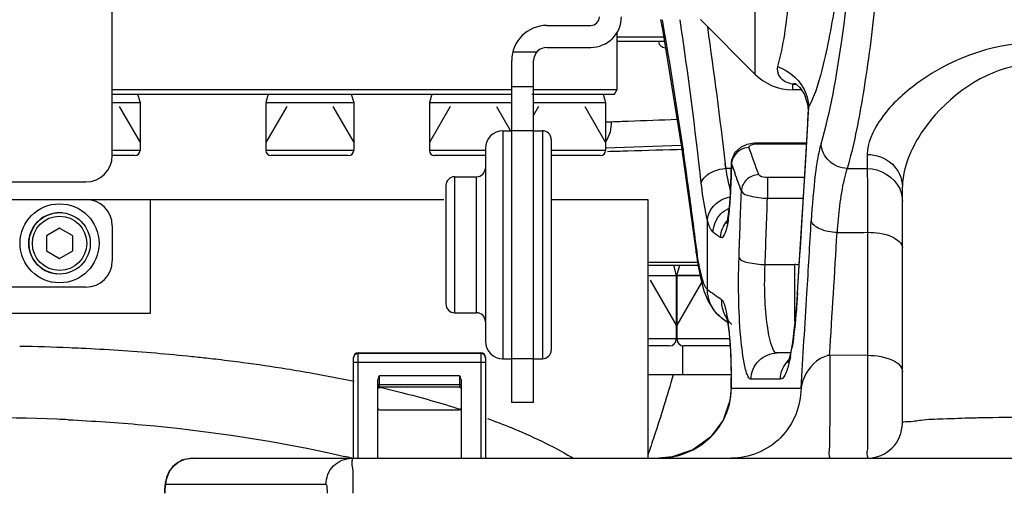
# Model space of a CAD drawing. Header units: millimetres. Extents: x 0 to 8410, y 0 to 5940.
# Tile 58 of 122: x 4883 to 4995, y 1709 to 1763. Entities that reach past the tile are written whole.
import ezdxf

# ---------------------------------------------------------------- set-up
doc = ezdxf.new("R2010")
doc.units = ezdxf.units.MM
doc.header["$LTSCALE"] = 462.55
doc.layers.get('0').update_dxf_attribs({"linetype": 'CONTINUOUS'})
for name, color, linetype in [('204102000021_DXF_DIMENSION', 7, 'CONTINUOUS'), ('304102000021DXF_CONTINUOUS_LINE', 7, 'CONTINUOUS'), ('304102000222DXF_CONTINUOUS_LINE', 7, 'CONTINUOUS'), ('304103000186DXF_CONTINUOUS_LINE', 7, 'CONTINUOUS'), ('304105000067DXF_CONTINUOUS_LINE', 7, 'CONTINUOUS'), ('304105000091DXF_CONTINUOUS_LINE', 7, 'CONTINUOUS'), ('304105000098DXF_CONTINUOUS_LINE', 7, 'CONTINUOUS'), ('304106000014DXF_CONTINUOUS_LINE', 7, 'CONTINUOUS'), ('304107000022DXF_CONTINUOUS_LINE', 7, 'CONTINUOUS'), ('304107000038DXF_CONTINUOUS_LINE', 7, 'CONTINUOUS'), ('304301000040DXF_CONTINUOUS_LINE', 7, 'CONTINUOUS'), ('304301000104DXF_CONTINUOUS_LINE', 7, 'CONTINUOUS'), ('501023000012DXF_CONTINUOUS_LINE', 7, 'CONTINUOUS'), ('501023000020DXF_CONTINUOUS_LINE', 7, 'CONTINUOUS'), ('501023000084DXF_CONTINUOUS_LINE', 7, 'CONTINUOUS'), ('501023000104DXF_CONTINUOUS_LINE', 7, 'CONTINUOUS'), ('504001000007DXF_CONTINUOUS_LINE', 7, 'CONTINUOUS'), ('604006000001DXF_CONTINUOUS_LINE', 7, 'CONTINUOUS'), ('604006000004DXF_CONTINUOUS_LINE', 7, 'CONTINUOUS'), ('604006000006DXF_CONTINUOUS_LINE', 7, 'CONTINUOUS')]:
    doc.layers.add(name, color=color, linetype=linetype)
doc.styles.get("Standard").update_dxf_attribs({"font": 'txt', "width": 0.7})
doc.dimstyles.new('DIMSTYLE_14', dxfattribs={"dimtxt": 65, "dimasz": 50, "dimexe": 1, "dimexo": 0, "dimgap": 3.25, "dimtad": 0, "dimtih": 1, "dimtoh": 1, "dimdec": 1, "dimdsep": 46, "dimtxsty": 'Standard', "dimblk": '_FILLED', "dimblk1": '_FILLED', "dimblk2": '_FILLED', "dimcen": 0.09, "dimclrt": 5, "dimazin": 2, "dimtp": 0.5, "dimtm": 0.5, "dimtfac": 1, "dimtdec": 65535, "dimtofl": 0, "dimtmove": 0, "dimatfit": 3, "dimldrblk": '_FILLED', "dimfxl": 0, "dimtolj": 1, "dimarcsym": 0})

# ---------------------------------------------------------------- blocks, each defined once
blk = doc.blocks.new('*D27')
at = {"layer": '204102000021_DXF_DIMENSION', "color": 2, "linetype": 'Continuous'}
for start, end in [(290.1562, 360), (195, 265.2086)]:
    blk.add_arc((4713.77, 1829.56), 554.1, start, end, dxfattribs=at)
for points in [[(5274.11, 1779.23), (5267.87, 1829.56), (5257.12, 1780)], [(4201.77, 1641.06), (4178.56, 1686.15), (4185.56, 1635.92)]]:
    blk.add_solid(points, dxfattribs=at)
blk = doc.blocks.new('_FILLED')
at = {"color": 0, "linetype": 'ByBlock'}
blk.add_solid([(0, 0), (-1, 0.17), (-1, -0.17)], dxfattribs=at)

msp = doc.modelspace()

# ---------------------------------------------------------------- linework, layer by layer
at = {"color": 2, "linetype": 'Continuous'}
msp.add_circle((4716.272, 1829.561), 351, dxfattribs=at)
at = {"layer": '304102000021DXF_CONTINUOUS_LINE', "color": 9, "linetype": 'Continuous'}
for p, q in [((4967.016, 1756.319), (4967.016, 1823.878)), ((4971.259, 1755.226), (4971.259, 1754.561)), ((4973.094, 1752.578), (4973.036, 1752.002)), ((4973.094, 1752.578), (4973.061, 1751.999)), ((4967.292, 1748.378), (4967.292, 1748.498)), ((4972.828, 1748.378), (4967.292, 1748.378)), ((4979.774, 1747.19), (4979.774, 1745.607)), ((4963.675, 1745.614), (4963.607, 1746.138)), ((4963.675, 1745.614), (4963.616, 1746.134)), ((4963.675, 1745.614), (4964.298, 1745.622)), ((4964.313, 1746.111), (4964.225, 1743.64)), ((4964.29, 1746.23), (4964.29, 1746.227)), ((4964.29, 1746.227), (4964.313, 1746.111)), ((4964.313, 1746.111), (4964.689, 1745.081)), ((4977.488, 1745.595), (4979.774, 1745.607)), ((4968.408, 1744.601), (4972.608, 1744.601)), ((4968.408, 1744.601), (4968.408, 1742.204)), ((4964.225, 1743.64), (4964.201, 1743.747)), ((4968.408, 1742.204), (4972.466, 1742.204)), ((4961.57, 1731.806), (4961.57, 1739.74)), ((4979.817, 1738.317), (4979.806, 1724.298)), ((4960.295, 1735.983), (4960.328, 1736.481)), ((4968.141, 1734.632), (4971.543, 1734.632)), ((4971.543, 1728.184), (4971.543, 1734.632)), ((4971.824, 1731.217), (4971.809, 1731.404)), ((4971.836, 1731.403), (4971.824, 1731.217)), ((4979.806, 1724.298), (4975.498, 1724.292)), ((4964.269, 1721.712), (4964.304, 1721.712)), ((4964.304, 1720.561), (4964.304, 1721.712)), ((4964.269, 1720.561), (4972.23, 1720.561)), ((4969.886, 1721.561), (4966.551, 1721.561)), ((4980.469, 1712.7), (4980.469, 1712.561)), ((4918.113, 1709.561), (4899.887, 1709.561))]:
    msp.add_line(p, q, dxfattribs=at)
at = {"layer": '304102000021DXF_CONTINUOUS_LINE', "color": 7, "linetype": 'Continuous'}
for p, q in [((4967.016, 1756.319), (4960.774, 1762.561)), ((4972.287, 1754.561), (4971.259, 1754.561)), ((4972.835, 1748.498), (4967.292, 1748.498)), ((4964.29, 1746.229), (4964.201, 1743.747)), ((4983.774, 1716.561), (4983.774, 1743.529)), ((4960.295, 1735.982), (4960.295, 1735.983)), ((4963.152, 1728.591), (4963.137, 1728.602)), ((4971.02, 1724.561), (4969.527, 1724.561)), ((4964.269, 1720.561), (4964.269, 1721.712)), ((4902.86, 1712.561), (5080.479, 1712.561))]:
    msp.add_line(p, q, dxfattribs=at)
for points in [[(4956.229, 1762.561), (4956.438, 1761.439), (4958.625, 1748.038), (4960.295, 1735.982)], [(4971.583, 1755.282), (4971.559, 1755.289), (4971.668, 1755.222), (4972.109, 1754.831), (4972.642, 1754.024), (4973.01, 1752.766), (4973.036, 1752.002)], [(4973.036, 1752.002), (4972.688, 1745.944), (4972.228, 1738.208), (4971.809, 1731.404)], [(4967.292, 1748.498), (4966.938, 1748.485), (4966.066, 1748.331), (4965.332, 1748.003), (4964.693, 1747.403), (4964.325, 1746.547), (4964.29, 1746.226)], [(4964.201, 1743.747), (4964.153, 1742.706), (4964.073, 1741.591), (4963.973, 1740.631), (4963.864, 1739.884), (4963.766, 1739.398), (4963.733, 1739.273)], [(4960.295, 1735.983), (4960.486, 1734.651), (4960.809, 1732.982), (4961.176, 1731.631), (4961.636, 1730.474), (4962.34, 1729.365), (4963.152, 1728.591)], [(4971.809, 1731.404), (4971.749, 1730.51), (4971.599, 1728.705), (4971.428, 1727.113), (4971.242, 1725.769), (4971.052, 1724.701), (4970.874, 1723.935), (4970.74, 1723.502), (4970.712, 1723.433)], [(4963.137, 1728.602), (4963.688, 1728.196), (4963.86, 1728.074)], [(4963.716, 1728.747), (4963.719, 1728.739), (4963.786, 1728.472), (4963.893, 1727.897), (4964.005, 1727.068), (4964.108, 1726.017), (4964.191, 1724.766), (4964.247, 1723.349), (4964.269, 1721.712)], [(4964.269, 1720.561), (4964.138, 1719.144), (4963.357, 1716.914), (4961.907, 1714.969), (4959.906, 1713.516), (4957.538, 1712.704), (4955.979, 1712.561)], [(4902.86, 1712.561), (4901.994, 1712.435), (4901.232, 1712.085), (4900.639, 1711.589), (4900.207, 1710.993), (4899.936, 1710.353), (4899.797, 1709.722), (4899.732, 1708.992), (4899.723, 1708.561)]]:
    msp.add_lwpolyline(points, dxfattribs=at)
at = {"layer": '304102000021DXF_CONTINUOUS_LINE', "color": 9, "linetype": 'Continuous'}
for centre, radius, start, end in [((4430.815, 1685.022), 533.314, 6.3412, 8.35878), ((4450.427, 1687.709), 516.504, 6.49496, 8.24077), ((4971.586, 1753.163), 2.088, 89.99721, 99.00374), ((4973.876, 1780.316), 25.227, 264.04546, 265.05893), ((4971.585, 1753.191), 2.061, 88.33483, 89.97824), ((1596.547, 1942.479), 3381.883, 356.421617, 356.771182), ((4309.156, 1507.68), 699.702, 19.817926, 20.087052), ((4966.052, 1746.028), 1.74, 173.91669, 177.26542), ((4307.427, 1505.998), 699.395, 19.809752, 19.989195), ((4966.136, 1737.672), 3.052, 140.74294, 157.41045), ((1567.738, 1937.851), 3411.421, 356.529377, 356.668863), ((4985.27, 1770.171), 39.306, 234.10022, 235.64123), ((1751.351, 1928.706), 3230.608, 356.372245, 356.620862), ((4996.535, 1740.94), 36.481, 187.0202, 187.83852), ((4971.542, 1728.126), 6.506, 85.90439, 89.99114), ((4985.805, 1764.155), 40.421, 233.1606, 235.979), ((1700.564, 1929.777), 3278.349, 356.341048, 356.52969), ((4965.461, 1731.713), 3.883, 223.45276, 233.23244), ((4933.526, 1723.999), 30.691, 6.13219, 6.64004), ((4944.878, 1729.366), 26.661, 348.76933, 350.83311), ((4956.292, 1720.709), 8.048, 315.82896, 331.90583), ((4956.212, 1720.787), 8.16, 313.5634, 315.82797), ((4955.976, 1721.252), 8.69, 270.01787, 281.71376), ((4902.846, 1709.64), 2.918, 110.88316, 115.15304)]:
    msp.add_arc(centre, radius, start, end, dxfattribs=at)
at = {"layer": '304102000021DXF_CONTINUOUS_LINE', "color": 7, "linetype": 'Continuous'}
for centre, radius, start, end in [((4971.259, 1760.561), 6, 225, 270), ((4979.774, 1716.561), 4, 270, 360)]:
    msp.add_arc(centre, radius, start, end, dxfattribs=at)
at = {"layer": '304102000021DXF_CONTINUOUS_LINE', "color": 9, "linetype": 'Continuous'}
for points, knots in [([(4982.723, 1792.701), (4982.295, 1783.188), (4981.481, 1770.057), (4979.448, 1754.367), (4978.227, 1748.172), (4977.488, 1745.595)], [0, 0, 0, 0, 0.6018944, 0.8305382, 1, 1, 1, 1]), ([(4974.508, 1748.394), (4975.623, 1752.157), (4977.238, 1761.618), (4978.213, 1771.118), (4978.667, 1776.731)], [0, 0, 0, 0, 0.4107143, 1, 1, 1, 1]), ([(4971.173, 1768.251), (4971.063, 1767.046), (4970.67, 1763.353), (4970.239, 1759.63), (4969.551, 1757.217)], [0, 0, 0, 0, 0.3253438, 1, 1, 1, 1]), ([(4976.228, 1765.178), (4975.838, 1762.583), (4975.067, 1758.328), (4973.888, 1754.097), (4973.094, 1752.578)], [0, 0, 0, 0, 0.6049045, 1, 1, 1, 1]), ([(4960.328, 1736.481), (4960.062, 1738.638), (4958.928, 1747.352), (4957.57, 1756.037), (4956.447, 1762.556)], [0, 0, 0, 0, 0.2472448, 1, 1, 1, 1]), ([(4998.774, 1759.891), (4993.835, 1759.891), (4986.897, 1757.19), (4981.2, 1751.523), (4979.774, 1748.503), (4979.774, 1747.19)], [0, 0, 0, 0, 0.6124589, 0.8371487, 1, 1, 1, 1]), ([(4998.774, 1757.489), (4994.55, 1757.489), (4988.708, 1753.903), (4984.697, 1747.907), (4983.774, 1744.891), (4983.774, 1743.529)], [0, 0, 0, 0, 0.5818771, 0.8123769, 1, 1, 1, 1]), ([(4969.551, 1757.217), (4969.45, 1756.861), (4969.701, 1755.797), (4970.684, 1755.333), (4971.259, 1755.226)], [0, 0, 0, 0, 0.3871865, 1, 1, 1, 1]), ([(4966.323, 1748.114), (4966.309, 1748.096), (4966.287, 1748.056), (4966.289, 1748.01), (4966.296, 1747.991)], [0, 0, 0, 0, 0.5296003, 1, 1, 1, 1]), ([(4966.677, 1748.305), (4966.601, 1748.285), (4966.474, 1748.239), (4966.358, 1748.159), (4966.323, 1748.114)], [0, 0, 0, 0, 0.5811142, 1, 1, 1, 1]), ([(4974.508, 1748.394), (4974.173, 1747.263), (4973.745, 1744.327), (4973.497, 1741.392), (4973.394, 1739.625)], [0, 0, 0, 0, 0.3999093, 1, 1, 1, 1]), ([(4977.488, 1745.595), (4976.743, 1745.623), (4975.251, 1746.213), (4974.539, 1747.679), (4974.508, 1748.394)], [0, 0, 0, 0, 0.5105579, 1, 1, 1, 1]), ([(4979.774, 1747.19), (4980.782, 1747.19), (4982.833, 1746.488), (4983.774, 1744.476), (4983.774, 1743.529)], [0, 0, 0, 0, 0.5156318, 1, 1, 1, 1]), ([(4960.866, 1743.926), (4960.916, 1744.141), (4961.525, 1745.148), (4962.769, 1745.518), (4963.675, 1745.614)], [0, 0, 0, 0, 0.1947423, 1, 1, 1, 1]), ([(4977.488, 1745.595), (4977.342, 1745.194), (4976.712, 1742.798), (4976.481, 1740.324), (4976.331, 1738.286)], [0, 0, 0, 0, 0.1726995, 1, 1, 1, 1]), ([(4979.774, 1745.607), (4979.778, 1745.197), (4979.8, 1742.767), (4979.81, 1740.337), (4979.817, 1738.317)], [0, 0, 0, 0, 0.1688241, 1, 1, 1, 1]), ([(4967.418, 1744.901), (4966.922, 1744.88), (4965.928, 1744.479), (4965.457, 1743.5), (4965.435, 1743.022)], [0, 0, 0, 0, 0.5089742, 1, 1, 1, 1]), ([(4967.418, 1744.901), (4967.435, 1744.852), (4967.726, 1744.609), (4968.107, 1744.601), (4968.408, 1744.601)], [0, 0, 0, 0, 0.1483806, 1, 1, 1, 1]), ([(4961.57, 1739.74), (4961.499, 1740.011), (4961.184, 1741.392), (4960.991, 1742.798), (4960.866, 1743.926)], [0, 0, 0, 0, 0.1984908, 1, 1, 1, 1]), ([(4964.225, 1743.64), (4964.215, 1743.348), (4964.168, 1742.272), (4964.087, 1741.197), (4963.995, 1740.417)], [0, 0, 0, 0, 0.2711226, 1, 1, 1, 1]), ([(4965.435, 1743.022), (4965.586, 1742.674), (4966.789, 1742.346), (4967.742, 1742.219), (4968.408, 1742.204)], [0, 0, 0, 0, 0.3629975, 1, 1, 1, 1]), ([(4961.57, 1739.74), (4961.634, 1740.663), (4962.577, 1741.899), (4963.785, 1742.291), (4964.119, 1742.353)], [0, 0, 0, 0, 0.7315279, 1, 1, 1, 1]), ([(4962.222, 1738.332), (4962.155, 1738.38), (4961.817, 1738.791), (4961.683, 1739.315), (4961.57, 1739.74)], [0, 0, 0, 0, 0.1579232, 1, 1, 1, 1]), ([(4963.995, 1740.417), (4963.91, 1739.689), (4963.978, 1739.03), (4963.288, 1737.586), (4963.087, 1737.723)], [0, 0, 0, 0, 0.7504614, 1, 1, 1, 1]), ([(4976.331, 1738.286), (4975.656, 1738.321), (4974.596, 1738.498), (4973.492, 1739.199), (4973.394, 1739.625)], [0, 0, 0, 0, 0.6072483, 1, 1, 1, 1]), ([(4979.817, 1738.317), (4980.767, 1738.313), (4982.207, 1738.203), (4983.774, 1737.099), (4983.774, 1736.53)], [0, 0, 0, 0, 0.6252797, 1, 1, 1, 1]), ([(4966.551, 1721.561), (4966.408, 1721.562), (4966.101, 1722.008), (4965.724, 1723.377), (4965.313, 1726.323), (4965.1, 1730.536), (4965.108, 1733.739), (4965.167, 1735.408)], [0, 0, 0, 0, 0.0305031, 0.0940022, 0.3208041, 0.6445034, 1, 1, 1, 1]), ([(4965.167, 1735.408), (4965.329, 1735.073), (4966.532, 1734.795), (4967.475, 1734.654), (4968.141, 1734.632)], [0, 0, 0, 0, 0.3589366, 1, 1, 1, 1]), ([(4961.57, 1731.805), (4961.298, 1732.011), (4960.968, 1733.04), (4960.732, 1733.964), (4960.613, 1734.606)], [0, 0, 0, 0, 0.3435259, 1, 1, 1, 1]), ([(4969.527, 1724.561), (4969.185, 1724.562), (4968.664, 1725.96), (4968.322, 1727.887), (4968.063, 1731.118), (4968.082, 1733.415), (4968.141, 1734.632)], [0, 0, 0, 0, 0.0991219, 0.3253478, 0.6467608, 1, 1, 1, 1]), ([(4963.791, 1729.026), (4963.719, 1729.4), (4963.585, 1729.944), (4963.358, 1730.539), (4963.19, 1730.653)], [0, 0, 0, 0, 0.6519771, 1, 1, 1, 1]), ([(4971.824, 1731.217), (4971.788, 1730.638), (4971.642, 1728.599), (4971.433, 1726.563), (4971.198, 1725.118)], [0, 0, 0, 0, 0.283844, 1, 1, 1, 1]), ([(4964.304, 1721.712), (4964.304, 1722.212), (4964.282, 1724.069), (4964.187, 1725.927), (4964.042, 1727.277)], [0, 0, 0, 0, 0.268913, 1, 1, 1, 1]), ([(4966.551, 1721.561), (4966.551, 1722.326), (4967.18, 1723.915), (4968.767, 1724.561), (4969.527, 1724.561)], [0, 0, 0, 0, 0.5014637, 1, 1, 1, 1]), ([(4975.498, 1724.292), (4974.955, 1724.218), (4973.329, 1723.428), (4972.427, 1721.723), (4972.23, 1720.561)], [0, 0, 0, 0, 0.3174939, 1, 1, 1, 1]), ([(4975.498, 1724.292), (4975.507, 1722.972), (4975.514, 1720.974), (4975.505, 1718.359), (4975.506, 1716.509), (4975.456, 1714.981), (4975.52, 1713.674), (4975.342, 1713.114), (4975.49, 1712.561), (4975.402, 1712.561)], [0, 0, 0, 0, 0.3376685, 0.5101981, 0.67018, 0.8070092, 0.9117171, 0.9774702, 1, 1, 1, 1]), ([(4979.806, 1724.298), (4979.809, 1722.977), (4979.813, 1720.978), (4979.806, 1718.36), (4979.816, 1716.509), (4979.771, 1714.981), (4979.863, 1713.673), (4979.672, 1713.116), (4979.861, 1712.562), (4979.774, 1712.561)], [0, 0, 0, 0, 0.3377319, 0.5103853, 0.6704174, 0.807259, 0.9119174, 0.9775905, 1, 1, 1, 1]), ([(4979.806, 1724.298), (4980.315, 1724.296), (4981.692, 1724.195), (4983.774, 1723.427), (4983.774, 1722.43)], [0, 0, 0, 0, 0.3380362, 1, 1, 1, 1]), ([(4970.85, 1723.373), (4970.734, 1722.91), (4970.586, 1722.296), (4970.111, 1721.562), (4969.886, 1721.561)], [0, 0, 0, 0, 0.6794387, 1, 1, 1, 1]), ([(4972.23, 1720.561), (4972.23, 1718.523), (4970.549, 1714.282), (4966.315, 1712.561), (4964.286, 1712.561)], [0, 0, 0, 0, 0.5012385, 1, 1, 1, 1]), ([(4983.774, 1716.561), (4983.774, 1716.752), (4984.87, 1716.719), (4986.082, 1717.01), (4988.757, 1717.062), (4990.65, 1717.148), (4991.755, 1717.175)], [0, 0, 0, 0, 0.0710993, 0.2700628, 0.5866357, 1, 1, 1, 1]), ([(4991.755, 1717.175), (4992.308, 1717.189), (4994.647, 1717.238), (4996.986, 1717.256), (4998.774, 1717.256)], [0, 0, 0, 0, 0.2361112, 1, 1, 1, 1]), ([(4918.113, 1709.561), (4918.113, 1710.325), (4918.728, 1711.908), (4920.305, 1712.561), (4921.059, 1712.561)], [0, 0, 0, 0, 0.5032309, 1, 1, 1, 1]), ([(4921.223, 1708.561), (4921.223, 1709.072), (4921.197, 1709.985), (4921.231, 1711.321), (4921.06, 1711.941), (4921.162, 1712.561), (4921.059, 1712.561)], [0, 0, 0, 0, 0.3819991, 0.7057238, 0.922518, 1, 1, 1, 1]), ([(4899.887, 1709.561), (4899.787, 1709.561), (4899.805, 1709.037), (4899.75, 1708.8), (4899.75, 1708.561)], [0, 0, 0, 0, 0.2958964, 1, 1, 1, 1]), ([(4918.307, 1708.561), (4918.307, 1708.798), (4918.269, 1709.055), (4918.22, 1709.561), (4918.113, 1709.561)], [0, 0, 0, 0, 0.6879603, 1, 1, 1, 1])]:
    msp.add_open_spline(points, degree=3, knots=knots, dxfattribs=at)
for points in [[(4969.551, 1757.217), (4970.987, 1756.759), (4972.307, 1755.504), (4972.812, 1754.084)], [(4972.812, 1754.084), (4972.983, 1753.603), (4973.08, 1753.088), (4973.094, 1752.578)], [(4965.33, 1747.711), (4964.806, 1747.414), (4964.385, 1746.811), (4964.321, 1746.213)], [(4966.296, 1747.991), (4965.961, 1747.976), (4965.621, 1747.877), (4965.33, 1747.711)], [(4967.292, 1748.378), (4967.086, 1748.378), (4966.876, 1748.36), (4966.677, 1748.305)], [(4963.918, 1744.258), (4963.824, 1744.707), (4963.744, 1745.16), (4963.675, 1745.614)], [(4979.774, 1745.607), (4981.225, 1745.607), (4982.881, 1744.631), (4983.469, 1743.304)], [(4964.175, 1743.197), (4964.077, 1743.547), (4963.993, 1743.902), (4963.918, 1744.258)], [(4965.167, 1735.408), (4965.256, 1737.946), (4965.345, 1740.484), (4965.435, 1743.022)], [(4983.469, 1743.304), (4983.666, 1742.859), (4983.774, 1742.363), (4983.774, 1741.876)], [(4968.141, 1734.632), (4968.23, 1737.156), (4968.319, 1739.68), (4968.408, 1742.204)], [(4963.087, 1740.409), (4963.351, 1740.679), (4963.671, 1740.903), (4964.016, 1741.057)], [(4962.222, 1738.332), (4962.232, 1739.082), (4962.562, 1739.872), (4963.087, 1740.409)], [(4963.087, 1737.723), (4963.091, 1738.105), (4963.172, 1738.492), (4963.318, 1738.845)], [(4976.331, 1738.286), (4977.493, 1738.297), (4978.655, 1738.308), (4979.817, 1738.317)], [(4960.613, 1734.606), (4960.529, 1735.057), (4960.458, 1735.51), (4960.395, 1735.965)], [(4962.642, 1729.042), (4961.963, 1729.76), (4961.556, 1730.818), (4961.57, 1731.806)], [(4963.485, 1729.099), (4963.285, 1729.587), (4963.183, 1730.126), (4963.19, 1730.653)], [(4964.361, 1727.791), (4963.988, 1728.16), (4963.684, 1728.613), (4963.485, 1729.099)], [(4964.011, 1727.548), (4963.954, 1728.043), (4963.885, 1728.537), (4963.791, 1729.026)], [(4971.028, 1724.173), (4970.974, 1723.905), (4970.916, 1723.638), (4970.85, 1723.373)], [(4969.886, 1721.561), (4969.886, 1722.344), (4970.237, 1723.179), (4970.799, 1723.723)], [(4963.392, 1716.919), (4963.98, 1718.024), (4964.304, 1719.31), (4964.304, 1720.561)], [(4957.74, 1712.742), (4959.247, 1713.055), (4960.72, 1713.814), (4961.835, 1714.875)], [(4899.887, 1709.561), (4899.887, 1710.634), (4900.635, 1711.826), (4901.606, 1712.282)], [(4901.806, 1712.367), (4902.14, 1712.494), (4902.503, 1712.561), (4902.86, 1712.561)]]:
    msp.add_open_spline(points, degree=3, dxfattribs=at)
at = {"layer": '304102000222DXF_CONTINUOUS_LINE', "color": 7, "linetype": 'Continuous'}
for p, q in [((4890.774, 1742.061), (4931.563, 1742.061)), ((4898.106, 1742.061), (4898.106, 1729.061)), ((4943.774, 1742.061), (4954.773, 1742.061)), ((4954.774, 1742.061), (4954.774, 1712.561)), ((4898.106, 1729.061), (4859.441, 1729.061)), ((4964.269, 1722.061), (4954.774, 1722.061))]:
    msp.add_line(p, q, dxfattribs=at)
at = {"layer": '304102000222DXF_CONTINUOUS_LINE', "color": 9, "linetype": 'Continuous'}
for p, q in [((4924.068, 1720.64), (4924.206, 1720.604)), ((4924.168, 1720.678), (4924.313, 1720.644)), ((4933.353, 1718.139), (4933.462, 1718.098)), ((4933.402, 1718.153), (4933.521, 1718.114))]:
    msp.add_line(p, q, dxfattribs=at)
for centre, radius, start, end in [((4878.845, 1483.98), 241.371, 87.62152, 88.95847), ((4878.959, 1486.911), 238.437, 87.28756, 87.61975), ((4879.392, 1495.005), 230.332, 85.18405, 87.29989), ((4880.472, 1508.218), 217.075, 84.08156, 85.17524), ((4881.215, 1515.487), 209.768, 83.56414, 84.07869), ((4881.681, 1519.639), 205.59, 83.25027, 83.56351), ((4882.407, 1525.694), 199.492, 82.43609, 83.25294), ((4884.176, 1538.804), 186.263, 80.9056, 82.44452), ((4886.309, 1552.25), 172.649, 79.8992, 80.89923), ((4889.002, 1567.167), 157.49, 78.15094, 79.91203), ((4878.774, 1506.668), 210.517, 87.62715, 92.722), ((4878.89, 1509.345), 207.838, 87.27513, 87.6287), ((4890.213, 1584.414), 131.82, 76.46119, 76.84121), ((4926.622, 1679.94), 38.094, 59.02076, 59.27135)]:
    msp.add_arc(centre, radius, start, end, dxfattribs=at)
for points, knots in [([(4954.811, 1712.937), (4955.063, 1713.665), (4956.087, 1716.686), (4957.026, 1719.736), (4957.696, 1722.061)], [0, 0, 0, 0, 0.2414434, 1, 1, 1, 1]), ([(4924.313, 1720.644), (4925.114, 1720.458), (4928.167, 1719.718), (4931.194, 1718.863), (4933.402, 1718.153)], [0, 0, 0, 0, 0.2616445, 1, 1, 1, 1]), ([(4936.507, 1717.091), (4937.413, 1716.761), (4940.696, 1715.499), (4943.892, 1713.99), (4946.087, 1712.685)], [0, 0, 0, 0, 0.2741568, 1, 1, 1, 1]), ([(4888.771, 1716.948), (4891.572, 1716.815), (4902.13, 1716.095), (4912.647, 1714.544), (4920.222, 1712.773)], [0, 0, 0, 0, 0.2649576, 1, 1, 1, 1])]:
    msp.add_open_spline(points, degree=3, knots=knots, dxfattribs=at)
at = {"layer": '304103000186DXF_CONTINUOUS_LINE', "color": 9, "linetype": 'Continuous'}
for p, q in [((4949.988, 1750.907), (4950.613, 1750.93)), ((4949.967, 1747.934), (4958.595, 1748.239))]:
    msp.add_line(p, q, dxfattribs=at)
msp.add_open_spline([(4950.613, 1750.93), (4950.621, 1750.152), (4950.438, 1749.318), (4949.993, 1748.679)], degree=3, dxfattribs=at)
msp.add_open_spline([(4950.613, 1750.93), (4951.263, 1750.954), (4953.765, 1751.045), (4956.267, 1751.139), (4958.12, 1751.208)], degree=3, knots=[0, 0, 0, 0, 0.2596841, 1, 1, 1, 1], dxfattribs=at)
at = {"layer": '304103000186DXF_CONTINUOUS_LINE', "color": 7, "linetype": 'Continuous'}
msp.add_open_spline([(4950.185, 1747.541), (4950.958, 1747.564), (4953.852, 1747.652), (4956.746, 1747.737), (4958.869, 1747.792)], degree=3, knots=[0, 0, 0, 0, 0.2668379, 1, 1, 1, 1], dxfattribs=at)
at = {"layer": '304105000067DXF_CONTINUOUS_LINE', "color": 7, "linetype": 'Continuous'}
for p, q in [((4866.774, 1742.061), (4890.774, 1742.061)), ((4893.774, 1739.061), (4893.774, 1735.061)), ((4890.774, 1732.061), (4866.774, 1732.061))]:
    msp.add_line(p, q, dxfattribs=at)
for centre, start, end in [((4890.774, 1739.061), 0, 90), ((4890.774, 1735.061), 270, 360)]:
    msp.add_arc(centre, 3, start, end, dxfattribs=at)
at = {"layer": '304105000091DXF_CONTINUOUS_LINE', "color": 7, "linetype": 'Continuous'}
for p, q in [((4943.274, 1761.898), (4948.274, 1761.898)), ((4943.274, 1759.398), (4948.274, 1759.398)), ((4939.274, 1718.898), (4939.274, 1757.898)), ((4941.774, 1718.898), (4941.774, 1757.898)), ((4941.774, 1754.898), (4939.274, 1754.898)), ((4941.774, 1718.898), (4939.274, 1718.898))]:
    msp.add_line(p, q, dxfattribs=at)
at = {"layer": '304105000091DXF_CONTINUOUS_LINE', "color": 9, "linetype": 'Continuous'}
for p, q in [((4939.401, 1758.898), (4942.155, 1758.898)), ((4941.774, 1749.898), (4939.274, 1749.898)), ((4941.774, 1723.898), (4939.274, 1723.898))]:
    msp.add_line(p, q, dxfattribs=at)
at = {"layer": '304105000091DXF_CONTINUOUS_LINE', "color": 7, "linetype": 'Continuous'}
for centre, radius, start, end in [((4948.274, 1762.898), 3.5, 270, 360), ((4948.274, 1762.898), 1, 270, 360), ((4943.274, 1757.898), 4, 90, 180), ((4943.274, 1757.898), 1.5, 90, 180)]:
    msp.add_arc(centre, radius, start, end, dxfattribs=at)
at = {"layer": '304105000098DXF_CONTINUOUS_LINE', "color": 7, "linetype": 'Continuous'}
for p, q in [((4893.774, 1747.061), (4893.774, 1774.061)), ((4866.774, 1744.061), (4890.774, 1744.061))]:
    msp.add_line(p, q, dxfattribs=at)
msp.add_arc((4890.774, 1747.061), 3, 270, 360, dxfattribs=at)
at = {"layer": '304106000014DXF_CONTINUOUS_LINE', "color": 7, "linetype": 'Continuous'}
for p, q in [((4938.274, 1749.898), (4939.274, 1749.898)), ((4941.774, 1749.898), (4942.774, 1749.898)), ((4943.774, 1748.898), (4943.774, 1724.898)), ((4936.274, 1747.898), (4936.274, 1725.898)), ((4932.774, 1744.648), (4935.274, 1744.648)), ((4931.774, 1743.648), (4931.774, 1730.148)), ((4932.774, 1729.148), (4935.274, 1729.148)), ((4938.274, 1723.898), (4939.274, 1723.898)), ((4941.774, 1723.898), (4942.774, 1723.898))]:
    msp.add_line(p, q, dxfattribs=at)
at = {"layer": '304106000014DXF_CONTINUOUS_LINE', "color": 9, "linetype": 'Continuous'}
for p, q in [((4938.274, 1749.898), (4938.274, 1723.898)), ((4942.774, 1749.898), (4942.774, 1723.898)), ((4932.774, 1744.648), (4932.774, 1729.148)), ((4935.274, 1729.148), (4935.274, 1744.648))]:
    msp.add_line(p, q, dxfattribs=at)
at = {"layer": '304106000014DXF_CONTINUOUS_LINE', "color": 7, "linetype": 'Continuous'}
for centre, radius, start, end in [((4938.274, 1747.898), 2, 90, 180), ((4942.774, 1748.898), 1, 0, 90), ((4935.274, 1745.648), 1, 270, 360), ((4932.774, 1743.648), 1, 90, 180), ((4932.774, 1730.148), 1, 180, 270), ((4935.274, 1728.148), 1, 0, 90), ((4938.274, 1725.898), 2, 180, 270), ((4942.774, 1724.898), 1, 270, 360)]:
    msp.add_arc(centre, radius, start, end, dxfattribs=at)
at = {"layer": '304107000022DXF_CONTINUOUS_LINE', "color": 9, "linetype": 'Continuous'}
msp.add_line((4956.581, 1760.561), (4951.274, 1760.561), dxfattribs=at)
at = {"layer": '304107000022DXF_CONTINUOUS_LINE', "color": 7, "linetype": 'Continuous'}
msp.add_line((4956.662, 1760.061), (4951.274, 1760.061), dxfattribs=at)
at = {"layer": '304107000038DXF_CONTINUOUS_LINE', "color": 7, "linetype": 'Continuous'}
for p, q in [((4921.274, 1712.561), (4921.274, 1724.061)), ((4921.774, 1724.561), (4935.774, 1724.561)), ((4936.274, 1724.061), (4936.274, 1712.561)), ((4924.024, 1712.561), (4924.024, 1721.314)), ((4933.324, 1720.67), (4924.224, 1720.67)), ((4933.524, 1721.314), (4933.524, 1712.561)), ((4924.224, 1718.061), (4933.324, 1718.061))]:
    msp.add_line(p, q, dxfattribs=at)
at = {"layer": '304107000038DXF_CONTINUOUS_LINE', "color": 9, "linetype": 'Continuous'}
for p, q in [((4921.774, 1712.561), (4921.774, 1724.561)), ((4935.774, 1724.501), (4921.774, 1724.501)), ((4935.774, 1724.561), (4935.774, 1712.561)), ((4921.274, 1723.51), (4936.274, 1723.51)), ((4924.224, 1721.978), (4933.324, 1721.978)), ((4924.224, 1720.67), (4924.224, 1721.978)), ((4933.324, 1721.978), (4933.324, 1720.67)), ((4924.224, 1720.982), (4933.324, 1720.982)), ((4933.324, 1720.672), (4924.224, 1720.672))]:
    msp.add_line(p, q, dxfattribs=at)
at = {"layer": '304107000038DXF_CONTINUOUS_LINE', "color": 7, "linetype": 'Continuous'}
for centre, radius, start, end in [((4921.774, 1724.061), 0.5, 90, 180), ((4935.774, 1724.061), 0.5, 0, 90), ((4924.224, 1720.47), 0.2, 90, 180), ((4933.324, 1720.47), 0.2, 0, 90), ((4924.224, 1718.261), 0.2, 180, 270), ((4933.324, 1718.261), 0.2, 270, 360)]:
    msp.add_arc(centre, radius, start, end, dxfattribs=at)
at = {"layer": '304107000038DXF_CONTINUOUS_LINE', "color": 9, "linetype": 'Continuous'}
for centre, start, end in [((4921.764, 1724.005), 173.48578, 179.98821), ((4935.783, 1724.005), 0.01179, 6.51424)]:
    msp.add_arc(centre, 0.491, start, end, dxfattribs=at)
for points, knots in [([(4921.277, 1724.061), (4921.29, 1724.178), (4921.409, 1724.411), (4921.655, 1724.501), (4921.774, 1724.501)], [0, 0, 0, 0, 0.4984873, 1, 1, 1, 1]), ([(4936.27, 1724.061), (4936.257, 1724.178), (4936.138, 1724.411), (4935.892, 1724.501), (4935.774, 1724.501)], [0, 0, 0, 0, 0.4984873, 1, 1, 1, 1]), ([(4924.224, 1720.982), (4924.173, 1720.982), (4924.066, 1720.939), (4924.024, 1720.833), (4924.024, 1720.782)], [0, 0, 0, 0, 0.5006739, 1, 1, 1, 1]), ([(4924.224, 1720.672), (4924.173, 1720.672), (4924.066, 1720.629), (4924.024, 1720.523), (4924.024, 1720.472)], [0, 0, 0, 0, 0.5006739, 1, 1, 1, 1]), ([(4933.324, 1720.982), (4933.375, 1720.982), (4933.481, 1720.939), (4933.524, 1720.833), (4933.524, 1720.782)], [0, 0, 0, 0, 0.5006739, 1, 1, 1, 1]), ([(4933.324, 1720.672), (4933.375, 1720.672), (4933.481, 1720.629), (4933.524, 1720.523), (4933.524, 1720.472)], [0, 0, 0, 0, 0.5006739, 1, 1, 1, 1])]:
    msp.add_open_spline(points, degree=3, knots=knots, dxfattribs=at)
at = {"layer": '304107000038DXF_CONTINUOUS_LINE', "color": 7, "linetype": 'Continuous'}
for points in [[(4924.024, 1721.314), (4924.024, 1721.545), (4924.129, 1721.767), (4924.224, 1721.978)], [(4933.324, 1721.978), (4933.418, 1721.767), (4933.524, 1721.545), (4933.524, 1721.314)]]:
    msp.add_open_spline(points, degree=3, dxfattribs=at)
at = {"layer": '304301000040DXF_CONTINUOUS_LINE', "color": 7, "linetype": 'Continuous'}
for p, q in [((4951.274, 1754.581), (4951.274, 1761.135)), ((4893.774, 1754.581), (4939.274, 1754.581)), ((4941.774, 1754.581), (4951.274, 1754.581)), ((4950.974, 1754.061), (4951.274, 1754.581)), ((4893.774, 1754.061), (4939.274, 1754.061)), ((4941.577, 1754.061), (4950.973, 1754.061))]:
    msp.add_line(p, q, dxfattribs=at)
at = {"layer": '304301000104DXF_CONTINUOUS_LINE', "color": 7, "linetype": 'Continuous'}
for p, q in [((4960.456, 1734.861), (4954.774, 1734.861)), ((4954.774, 1734.561), (4960.504, 1734.561)), ((4958.774, 1722.061), (4958.774, 1725.361))]:
    msp.add_line(p, q, dxfattribs=at)
at = {"layer": '501023000012DXF_CONTINUOUS_LINE', "color": 7, "linetype": 'Continuous'}
for p, q in [((4896.942, 1753.061), (4893.774, 1753.061)), ((4896.942, 1753.061), (4896.942, 1747.661)), ((4921.275, 1753.061), (4911.275, 1753.061)), ((4911.275, 1753.061), (4911.275, 1747.661)), ((4921.275, 1753.061), (4921.275, 1747.661)), ((4939.274, 1753.061), (4929.898, 1753.061)), ((4929.898, 1753.061), (4929.898, 1747.661)), ((4949.977, 1753.061), (4941.774, 1753.061)), ((4949.977, 1753.061), (4949.977, 1747.661)), ((4896.342, 1747.061), (4893.774, 1747.061)), ((4920.675, 1747.061), (4911.875, 1747.061)), ((4936.274, 1747.061), (4930.498, 1747.061)), ((4949.377, 1747.061), (4943.774, 1747.061))]:
    msp.add_line(p, q, dxfattribs=at)
at = {"layer": '501023000012DXF_CONTINUOUS_LINE', "color": 2, "linetype": 'Continuous'}
for p, q in [((4894.573, 1752.661), (4896.942, 1748.558)), ((4913.644, 1752.661), (4911.275, 1748.558)), ((4918.905, 1752.661), (4921.275, 1748.558)), ((4932.267, 1752.661), (4929.898, 1748.558)), ((4937.529, 1752.661), (4939.124, 1749.898)), ((4942.346, 1752.661), (4941.774, 1751.671)), ((4947.607, 1752.661), (4949.977, 1748.558))]:
    msp.add_line(p, q, dxfattribs=at)
at = {"layer": '501023000012DXF_CONTINUOUS_LINE', "color": 9, "linetype": 'Continuous'}
for p, q in [((4896.942, 1747.661), (4893.774, 1747.661)), ((4921.275, 1747.661), (4911.275, 1747.661)), ((4936.274, 1747.661), (4929.898, 1747.661)), ((4949.977, 1747.661), (4943.774, 1747.661))]:
    msp.add_line(p, q, dxfattribs=at)
at = {"layer": '501023000012DXF_CONTINUOUS_LINE', "color": 7, "linetype": 'Continuous'}
for centre, start, end in [((4896.342, 1747.661), 270, 360), ((4911.875, 1747.661), 180, 270), ((4920.675, 1747.661), 270, 360), ((4930.498, 1747.661), 180, 270), ((4949.377, 1747.661), 270, 360)]:
    msp.add_arc(centre, 0.6, start, end, dxfattribs=at)
at = {"layer": '501023000020DXF_CONTINUOUS_LINE', "color": 7, "linetype": 'Continuous'}
for p, q in [((4887.774, 1738.794), (4886.274, 1737.927)), ((4889.274, 1737.927), (4887.774, 1738.794)), ((4886.274, 1737.927), (4886.274, 1736.195)), ((4889.274, 1736.195), (4889.274, 1737.927)), ((4886.274, 1736.195), (4887.774, 1735.329)), ((4887.774, 1735.329), (4889.274, 1736.195))]:
    msp.add_line(p, q, dxfattribs=at)
msp.add_circle((4887.774, 1737.061), 3.5, dxfattribs=at)
at = {"layer": '501023000020DXF_CONTINUOUS_LINE', "color": 9, "linetype": 'Continuous'}
msp.add_circle((4887.774, 1737.061), 3.1, dxfattribs=at)
at = {"layer": '501023000084DXF_CONTINUOUS_LINE', "color": 7, "linetype": 'Continuous'}
msp.add_arc((4956.782, 1760.161), 0.8, 187.24444, 270, dxfattribs=at)
at = {"layer": '501023000104DXF_CONTINUOUS_LINE', "color": 7, "linetype": 'Continuous'}
for p, q in [((4958.027, 1733.361), (4954.774, 1733.361)), ((4958.027, 1733.361), (4958.027, 1726.161)), ((4960.735, 1733.361), (4958.092, 1733.361)), ((4958.092, 1733.361), (4958.092, 1726.161)), ((4957.227, 1725.361), (4954.774, 1725.361)), ((4964.152, 1725.361), (4958.892, 1725.361))]:
    msp.add_line(p, q, dxfattribs=at)
at = {"layer": '501023000104DXF_CONTINUOUS_LINE', "color": 2, "linetype": 'Continuous'}
for p, q in [((4955.066, 1732.861), (4958.027, 1727.732)), ((4960.909, 1732.612), (4958.092, 1727.732))]:
    msp.add_line(p, q, dxfattribs=at)
at = {"layer": '501023000104DXF_CONTINUOUS_LINE', "color": 9, "linetype": 'Continuous'}
for p, q in [((4958.027, 1726.161), (4954.774, 1726.161)), ((4964.094, 1726.161), (4958.092, 1726.161))]:
    msp.add_line(p, q, dxfattribs=at)
at = {"layer": '501023000104DXF_CONTINUOUS_LINE', "color": 7, "linetype": 'Continuous'}
for centre, start, end in [((4957.227, 1726.161), 270, 360), ((4958.892, 1726.161), 180, 270)]:
    msp.add_arc(centre, 0.8, start, end, dxfattribs=at)
at = {"layer": '504001000007DXF_CONTINUOUS_LINE', "color": 7, "linetype": 'Continuous'}
msp.add_circle((4887.774, 1737.061), 4.5, dxfattribs=at)
at = {"layer": '604006000001DXF_CONTINUOUS_LINE', "color": 7, "linetype": 'Continuous'}
msp.add_arc((4887.774, 1737.061), 3.5, 84.65998, 264.65998, dxfattribs=at)
at = {"layer": '604006000004DXF_CONTINUOUS_LINE', "color": 7, "linetype": 'Continuous'}
for p, q in [((4957.711, 1734.561), (4958.027, 1733.404)), ((4958.092, 1733.404), (4958.409, 1734.561)), ((4954.774, 1733.404), (4958.027, 1733.404)), ((4958.027, 1733.404), (4957.872, 1733.361)), ((4960.727, 1733.404), (4958.092, 1733.404)), ((4958.248, 1733.361), (4958.092, 1733.404))]:
    msp.add_line(p, q, dxfattribs=at)
at = {"layer": '604006000006DXF_CONTINUOUS_LINE', "color": 7, "linetype": 'Continuous'}
for p, q in [((4893.774, 1753.101), (4896.942, 1753.101)), ((4896.665, 1754.061), (4896.942, 1753.101)), ((4896.942, 1753.101), (4896.806, 1753.061)), ((4911.552, 1754.061), (4911.275, 1753.101)), ((4911.275, 1753.101), (4921.275, 1753.101)), ((4911.275, 1753.101), (4911.41, 1753.061)), ((4919.102, 1754.061), (4919.456, 1754.061)), ((4920.997, 1754.061), (4921.275, 1753.101)), ((4921.275, 1753.101), (4921.139, 1753.061)), ((4930.175, 1754.061), (4929.898, 1753.101)), ((4929.898, 1753.101), (4939.274, 1753.101)), ((4929.898, 1753.101), (4930.033, 1753.061)), ((4938.388, 1754.061), (4939.274, 1754.061)), ((4941.774, 1753.101), (4949.977, 1753.101)), ((4949.164, 1754.061), (4949.699, 1754.061)), ((4949.699, 1754.061), (4949.977, 1753.101)), ((4949.977, 1753.101), (4949.841, 1753.061))]:
    msp.add_line(p, q, dxfattribs=at)

# ---------------------------------------------------------------- dimensions: what is measured, and where the dimension line sits
at = {"layer": '204102000021_DXF_DIMENSION', "color": 2, "linetype": 'Continuous'}
dim = msp.add_angular_dim_2l(base=(4786.098, 1280.205), line1=((4183.909, 1687.585), (4178.557, 1686.151)), line2=((5262.329, 1829.561), (5267.87, 1829.561)), dimstyle='DIMSTYLE_14', dxfattribs=at)
dim.commit()
dim.dimension.update_dxf_attribs({"geometry": '*D27', "text_midpoint": (4699.991, 1247.705), "dimtype": 162})

doc.saveas('drawing.dxf')
